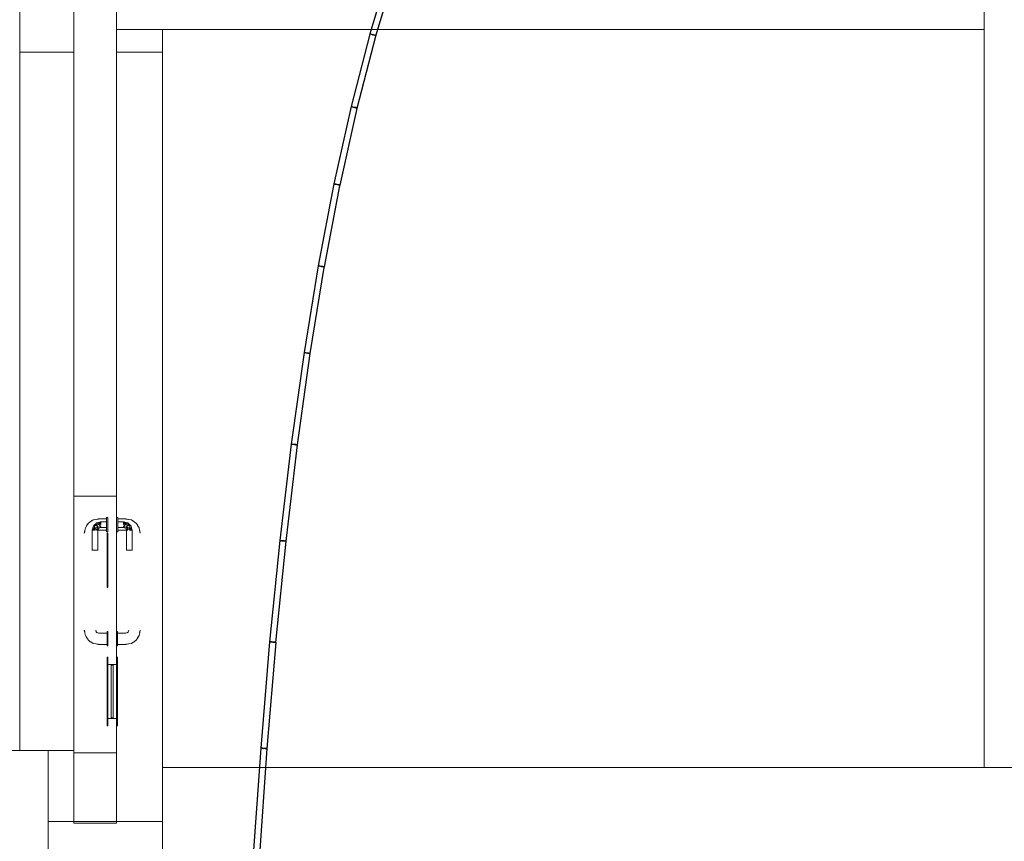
# Model space of a CAD drawing. Header units: millimetres. Extents: x 4476663 to 4477054, y -30323851 to -30323414.
# Tile 82 of 256: x 4476898.98 to 4476905.88, y -30323780.12 to -30323774.35. Entities that reach past the tile are written whole.
import ezdxf

# ---------------------------------------------------------------- set-up
doc = ezdxf.new("R2010")
doc.units = ezdxf.units.MM
for name, color, linetype, lineweight in [('CE-Condutos (Teto)', 1, 'Continuous', 25), ('IFC-Parede padrão-Contorno', 44, 'Continuous', 5), ('IFC-Parede-Contorno', 42, 'Continuous', 5), ('IFC-Porta-Contorno', 142, 'Continuous', 5)]:
    doc.layers.add(name, color=color, linetype=linetype, lineweight=lineweight)

msp = doc.modelspace()

# ---------------------------------------------------------------- linework, layer by layer
at = {"layer": 'CE-Condutos (Teto)'}
for p, q in [((4476901.581, -30323773.9784), (4476901.438, -30323774.4545)), ((4476901.4807, -30323774.4673), (4476901.6228, -30323773.9939)), ((4476901.4378, -30323774.4553), (4476901.3063, -30323774.9637)), ((4476901.3494, -30323774.9748), (4476901.4799, -30323774.47)), ((4476901.44, -30323774.4559), (4476901.4378, -30323774.4553)), ((4476901.438, -30323774.4545), (4476901.4406, -30323774.4552)), ((4476901.4456, -30323774.4573), (4476901.44, -30323774.4559)), ((4476901.4406, -30323774.4552), (4476901.4464, -30323774.457)), ((4476901.4536, -30323774.4594), (4476901.4456, -30323774.4573)), ((4476901.4464, -30323774.457), (4476901.4545, -30323774.4594)), ((4476901.4594, -30323774.4609), (4476901.4536, -30323774.4594)), ((4476901.4545, -30323774.4594), (4476901.4593, -30323774.4609)), ((4476901.4593, -30323774.4609), (4476901.4594, -30323774.4609)), ((4476901.4626, -30323774.4617), (4476901.4594, -30323774.4609)), ((4476901.4711, -30323774.4639), (4476901.4626, -30323774.4617)), ((4476901.4634, -30323774.4621), (4476901.4716, -30323774.4646)), ((4476901.4775, -30323774.4656), (4476901.4711, -30323774.4639)), ((4476901.4716, -30323774.4646), (4476901.4778, -30323774.4664)), ((4476901.4808, -30323774.4664), (4476901.4775, -30323774.4656)), ((4476901.4778, -30323774.4664), (4476901.4806, -30323774.4672)), ((4476901.4799, -30323774.47), (4476901.4808, -30323774.4664)), ((4476901.4806, -30323774.4672), (4476901.4807, -30323774.4673)), ((4476901.3061, -30323774.9644), (4476901.1858, -30323775.5054)), ((4476901.2291, -30323775.5151), (4476901.3485, -30323774.9783)), ((4476901.3081, -30323774.9648), (4476901.3061, -30323774.9644)), ((4476901.3063, -30323774.9637), (4476901.3086, -30323774.9643)), ((4476901.3135, -30323774.966), (4476901.3081, -30323774.9648)), ((4476901.3086, -30323774.9643), (4476901.3142, -30323774.9657)), ((4476901.3214, -30323774.9678), (4476901.3135, -30323774.966)), ((4476901.3142, -30323774.9657), (4476901.3222, -30323774.9678)), ((4476901.3305, -30323774.9698), (4476901.3214, -30323774.9678)), ((4476901.3222, -30323774.9678), (4476901.328, -30323774.9693)), ((4476901.3391, -30323774.9717), (4476901.3305, -30323774.9698)), ((4476901.3312, -30323774.9701), (4476901.3396, -30323774.9723)), ((4476901.3458, -30323774.9732), (4476901.3391, -30323774.9717)), ((4476901.3396, -30323774.9723), (4476901.3461, -30323774.9739)), ((4476901.3494, -30323774.974), (4476901.3458, -30323774.9732)), ((4476901.3461, -30323774.9739), (4476901.3493, -30323774.9748)), ((4476901.3485, -30323774.9783), (4476901.3494, -30323774.974)), ((4476901.3493, -30323774.9748), (4476901.3494, -30323774.9748)), ((4476901.1857, -30323775.5061), (4476901.076, -30323776.0801)), ((4476901.1194, -30323776.0884), (4476901.2281, -30323775.5194)), ((4476901.1874, -30323775.5064), (4476901.1857, -30323775.5061)), ((4476901.1858, -30323775.5054), (4476901.1878, -30323775.5059)), ((4476901.1926, -30323775.5074), (4476901.1874, -30323775.5064)), ((4476901.1878, -30323775.5059), (4476901.1932, -30323775.5071)), ((4476901.2004, -30323775.5089), (4476901.1926, -30323775.5074)), ((4476901.1932, -30323775.5071), (4476901.2011, -30323775.5088)), ((4476901.2095, -30323775.5106), (4476901.2004, -30323775.5089)), ((4476901.2011, -30323775.5088), (4476901.2102, -30323775.5109)), ((4476901.2183, -30323775.5123), (4476901.2095, -30323775.5106)), ((4476901.2102, -30323775.5109), (4476901.2188, -30323775.5128)), ((4476901.2252, -30323775.5136), (4476901.2183, -30323775.5123)), ((4476901.2188, -30323775.5128), (4476901.2255, -30323775.5143)), ((4476901.2291, -30323775.5144), (4476901.2252, -30323775.5136)), ((4476901.2255, -30323775.5143), (4476901.229, -30323775.515)), ((4476901.2281, -30323775.5194), (4476901.2291, -30323775.5144)), ((4476901.229, -30323775.515), (4476901.2291, -30323775.5151)), ((4476901.0759, -30323776.0807), (4476900.9765, -30323776.6882)), ((4476901.0201, -30323776.6948), (4476901.1185, -30323776.0934)), ((4476901.0774, -30323776.081), (4476901.0759, -30323776.0807)), ((4476901.076, -30323776.0801), (4476901.0777, -30323776.0805)), ((4476901.0824, -30323776.0818), (4476901.0774, -30323776.081)), ((4476901.0777, -30323776.0805), (4476901.0829, -30323776.0815)), ((4476901.0902, -30323776.0831), (4476901.0824, -30323776.0818)), ((4476901.0829, -30323776.0815), (4476901.0908, -30323776.083)), ((4476901.0993, -30323776.0846), (4476901.0902, -30323776.0831)), ((4476901.0908, -30323776.083), (4476901.0998, -30323776.0847)), ((4476901.1081, -30323776.086), (4476901.0993, -30323776.0846)), ((4476901.0998, -30323776.0847), (4476901.1086, -30323776.0864)), ((4476901.1152, -30323776.0872), (4476901.1081, -30323776.086)), ((4476901.1086, -30323776.0864), (4476901.1155, -30323776.0877)), ((4476901.1194, -30323776.0879), (4476901.1152, -30323776.0872)), ((4476901.1155, -30323776.0877), (4476901.1193, -30323776.0884)), ((4476901.1185, -30323776.0934), (4476901.1194, -30323776.0879)), ((4476901.1193, -30323776.0884), (4476901.1194, -30323776.0884)), ((4476900.9765, -30323776.6887), (4476900.8869, -30323777.33)), ((4476900.9311, -30323777.3357), (4476901.0206, -30323776.6949)), ((4476900.9765, -30323776.6882), (4476900.978, -30323776.6885)), ((4476900.9777, -30323776.6889), (4476900.9765, -30323776.6887)), ((4476900.9826, -30323776.6896), (4476900.9777, -30323776.6889)), ((4476900.978, -30323776.6885), (4476900.983, -30323776.6893)), ((4476900.9903, -30323776.6907), (4476900.9826, -30323776.6896)), ((4476900.983, -30323776.6893), (4476900.9908, -30323776.6906)), ((4476900.9994, -30323776.6919), (4476900.9903, -30323776.6907)), ((4476900.9908, -30323776.6906), (4476900.9999, -30323776.692)), ((4476901.0083, -30323776.6932), (4476900.9994, -30323776.6919)), ((4476900.9999, -30323776.692), (4476901.0087, -30323776.6935)), ((4476901.0156, -30323776.6942), (4476901.0083, -30323776.6932)), ((4476901.0087, -30323776.6935), (4476901.0158, -30323776.6947)), ((4476901.0199, -30323776.6948), (4476901.0156, -30323776.6942)), ((4476901.0158, -30323776.6947), (4476901.02, -30323776.6953)), ((4476901.02, -30323776.6953), (4476901.0201, -30323776.6948)), ((4476901.0206, -30323776.6949), (4476901.0201, -30323776.6948)), ((4476900.8869, -30323777.3305), (4476900.8068, -30323778.006)), ((4476900.8511, -30323778.0108), (4476900.9311, -30323777.3357)), ((4476900.8869, -30323777.33), (4476900.8882, -30323777.3302)), ((4476900.888, -30323777.3306), (4476900.8869, -30323777.3305)), ((4476900.8927, -30323777.3312), (4476900.888, -30323777.3306)), ((4476900.8882, -30323777.3302), (4476900.8931, -30323777.3309)), ((4476900.9003, -30323777.3321), (4476900.8927, -30323777.3312)), ((4476900.8931, -30323777.3309), (4476900.9007, -30323777.332)), ((4476900.9093, -30323777.3332), (4476900.9003, -30323777.3321)), ((4476900.9007, -30323777.332), (4476900.9098, -30323777.3332)), ((4476900.9184, -30323777.3342), (4476900.9093, -30323777.3332)), ((4476900.9098, -30323777.3332), (4476900.9188, -30323777.3345)), ((4476900.9258, -30323777.3351), (4476900.9184, -30323777.3342)), ((4476900.9188, -30323777.3345), (4476900.926, -30323777.3355)), ((4476900.9303, -30323777.3356), (4476900.9258, -30323777.3351)), ((4476900.926, -30323777.3355), (4476900.9304, -30323777.3361)), ((4476900.9311, -30323777.3357), (4476900.9303, -30323777.3356)), ((4476900.9304, -30323777.3361), (4476900.931, -30323777.3362)), ((4476900.9311, -30323777.3357), (4476900.9311, -30323777.3357)), ((4476900.8068, -30323778.0064), (4476900.7357, -30323778.7165)), ((4476900.78, -30323778.7205), (4476900.8511, -30323778.0108)), ((4476900.8068, -30323778.006), (4476900.8079, -30323778.0061)), ((4476900.8077, -30323778.0065), (4476900.8068, -30323778.0064)), ((4476900.8123, -30323778.0069), (4476900.8077, -30323778.0065)), ((4476900.8079, -30323778.0061), (4476900.8126, -30323778.0067)), ((4476900.8198, -30323778.0077), (4476900.8123, -30323778.0069)), ((4476900.8126, -30323778.0067), (4476900.8202, -30323778.0076)), ((4476900.8288, -30323778.0086), (4476900.8198, -30323778.0077)), ((4476900.8202, -30323778.0076), (4476900.8292, -30323778.0086)), ((4476900.8293, -30323778.0086), (4476900.8288, -30323778.0086)), ((4476900.8292, -30323778.0086), (4476900.8293, -30323778.0086)), ((4476900.8293, -30323778.0086), (4476900.8294, -30323778.0087)), ((4476900.8379, -30323778.0095), (4476900.8293, -30323778.0086)), ((4476900.8294, -30323778.0087), (4476900.8382, -30323778.0097)), ((4476900.8454, -30323778.0103), (4476900.8379, -30323778.0095)), ((4476900.8382, -30323778.0097), (4476900.8457, -30323778.0106)), ((4476900.8501, -30323778.0107), (4476900.8454, -30323778.0103)), ((4476900.8457, -30323778.0106), (4476900.8502, -30323778.0111)), ((4476900.8511, -30323778.0108), (4476900.8501, -30323778.0107)), ((4476900.8502, -30323778.0111), (4476900.851, -30323778.0112)), ((4476900.8511, -30323778.0108), (4476900.8511, -30323778.0108)), ((4476900.7357, -30323778.7165), (4476900.7366, -30323778.7166)), ((4476900.7366, -30323778.7166), (4476900.7412, -30323778.717)), ((4476900.7357, -30323778.7168), (4476900.6732, -30323779.4619)), ((4476900.7176, -30323779.4653), (4476900.7801, -30323778.7206)), ((4476900.7365, -30323778.7169), (4476900.7357, -30323778.7168)), ((4476900.7409, -30323778.7173), (4476900.7365, -30323778.7169)), ((4476900.7483, -30323778.7179), (4476900.7409, -30323778.7173)), ((4476900.7412, -30323778.717), (4476900.7487, -30323778.7178)), ((4476900.7574, -30323778.7186), (4476900.7483, -30323778.7179)), ((4476900.7487, -30323778.7178), (4476900.7577, -30323778.7187)), ((4476900.7584, -30323778.7187), (4476900.7574, -30323778.7186)), ((4476900.7577, -30323778.7187), (4476900.7584, -30323778.7187)), ((4476900.7584, -30323778.7187), (4476900.7585, -30323778.7187)), ((4476900.7665, -30323778.7194), (4476900.7584, -30323778.7187)), ((4476900.7585, -30323778.7187), (4476900.7668, -30323778.7196)), ((4476900.7741, -30323778.72), (4476900.7665, -30323778.7194)), ((4476900.7668, -30323778.7196), (4476900.7743, -30323778.7203)), ((4476900.7789, -30323778.7205), (4476900.7741, -30323778.72)), ((4476900.7743, -30323778.7203), (4476900.779, -30323778.7208)), ((4476900.78, -30323778.7205), (4476900.7789, -30323778.7205)), ((4476900.779, -30323778.7208), (4476900.78, -30323778.7209)), ((4476900.7801, -30323778.7206), (4476900.78, -30323778.7205)), ((4476900.6732, -30323779.4622), (4476900.6189, -30323780.2426)), ((4476900.6634, -30323780.2454), (4476900.7176, -30323779.4653)), ((4476900.6732, -30323779.4619), (4476900.674, -30323779.4619)), ((4476900.6739, -30323779.4622), (4476900.6732, -30323779.4622)), ((4476900.6782, -30323779.4625), (4476900.6739, -30323779.4622)), ((4476900.674, -30323779.4619), (4476900.6785, -30323779.4623)), ((4476900.6856, -30323779.4631), (4476900.6782, -30323779.4625)), ((4476900.6785, -30323779.4623), (4476900.6858, -30323779.4629)), ((4476900.6946, -30323779.4637), (4476900.6856, -30323779.4631)), ((4476900.6858, -30323779.4629), (4476900.6949, -30323779.4637)), ((4476900.6951, -30323779.4637), (4476900.6946, -30323779.4637)), ((4476900.6949, -30323779.4637), (4476900.6951, -30323779.4637)), ((4476900.7037, -30323779.4643), (4476900.6951, -30323779.4637)), ((4476900.7114, -30323779.4648), (4476900.7037, -30323779.4643)), ((4476900.704, -30323779.4645), (4476900.7116, -30323779.4651)), ((4476900.7163, -30323779.4652), (4476900.7114, -30323779.4648)), ((4476900.7116, -30323779.4651), (4476900.7164, -30323779.4655)), ((4476900.7176, -30323779.4653), (4476900.7163, -30323779.4652)), ((4476900.7164, -30323779.4655), (4476900.7176, -30323779.4656)), ((4476900.7176, -30323779.4653), (4476900.7176, -30323779.4653))]:
    msp.add_line(p, q, dxfattribs=at)
at = {"layer": 'IFC-Parede padrão-Contorno', "color": 8, "lineweight": 5}
for p, q in [((4476898.984, -30323774.5837), (4476898.984, -30323771.7837)), ((4476905.7424, -30323776.3248), (4476905.7424, -30323772.4391)), ((4476899.984, -30323774.5837), (4476899.984, -30323774.4249)), ((4476898.984, -30323774.5837), (4476899.3624, -30323774.5837)), ((4476899.6624, -30323774.5837), (4476899.984, -30323774.5837)), ((4476905.7424, -30323778.3689), (4476905.7424, -30323776.3248)), ((4476905.7424, -30323778.9532), (4476905.7424, -30323778.3689)), ((4476905.7424, -30323779.598), (4476905.7424, -30323778.9532)), ((4476899.984, -30323779.598), (4476905.7424, -30323779.598)), ((4476905.7424, -30323779.598), (4476905.954, -30323779.598))]:
    msp.add_line(p, q, dxfattribs=at)
at = {"layer": 'IFC-Parede-Contorno', "color": 8, "lineweight": 5}
for p, q in [((4476899.3624, -30323776.4572), (4476899.3624, -30323756.0358)), ((4476899.6624, -30323777.6949), (4476899.6624, -30323757.2735)), ((4476899.6624, -30323774.4249), (4476904.8212, -30323774.4249)), ((4476904.8212, -30323774.4249), (4476904.8699, -30323774.4249)), ((4476904.8699, -30323774.4249), (4476905.0975, -30323774.4249)), ((4476905.0975, -30323774.4249), (4476905.7424, -30323774.4249)), ((4476898.984, -30323779.478), (4476898.984, -30323774.5837)), ((4476899.984, -30323781.5295), (4476899.984, -30323774.5837)), ((4476899.3624, -30323777.6949), (4476899.3624, -30323776.4572)), ((4476899.3624, -30323779.4949), (4476899.3624, -30323777.6949)), ((4476899.3624, -30323777.6949), (4476899.6453, -30323777.6949)), ((4476899.6453, -30323777.6949), (4476899.6624, -30323777.6949)), ((4476899.6624, -30323777.8449), (4476899.6624, -30323777.6949)), ((4476899.6624, -30323778.6449), (4476899.6624, -30323777.9449)), ((4476899.6624, -30323778.8249), (4476899.6624, -30323778.7449)), ((4476899.6624, -30323779.4949), (4476899.6624, -30323779.3049)), ((4476897.1791, -30323779.478), (4476899.184, -30323779.478)), ((4476899.184, -30323779.478), (4476899.3624, -30323779.478)), ((4476899.184, -30323779.9766), (4476899.184, -30323779.478)), ((4476899.3624, -30323779.4949), (4476899.6624, -30323779.4949)), ((4476899.3624, -30323779.4949), (4476899.3796, -30323779.4949)), ((4476899.3624, -30323779.7294), (4476899.3624, -30323779.4949)), ((4476899.3796, -30323779.4949), (4476899.6624, -30323779.4949)), ((4476899.6624, -30323779.7294), (4476899.6624, -30323779.4949)), ((4476899.3624, -30323779.988), (4476899.3624, -30323779.7294)), ((4476899.6624, -30323779.988), (4476899.6624, -30323779.7294)), ((4476899.184, -30323779.9766), (4476899.5743, -30323779.9766)), ((4476899.184, -30323780.5572), (4476899.184, -30323779.9766)), ((4476899.3624, -30323779.988), (4476899.5088, -30323779.988)), ((4476899.5088, -30323779.988), (4476899.6624, -30323779.988)), ((4476899.5743, -30323779.9766), (4476899.984, -30323779.9766)), ((4476899.984, -30323780.5572), (4476899.984, -30323779.9766))]:
    msp.add_line(p, q, dxfattribs=at)
at = {"layer": 'IFC-Porta-Contorno', "color": 8, "lineweight": 5}
for p, q in [((4476899.4557, -30323777.8974), (4476899.4657, -30323777.8842)), ((4476899.4595, -30323777.8926), (4476899.4657, -30323777.8842)), ((4476899.4657, -30323777.8842), (4476899.4752, -30323777.8771)), ((4476899.4752, -30323777.8771), (4476899.4877, -30323777.8695)), ((4476899.4819, -30323777.8734), (4476899.4981, -30323777.8625)), ((4476899.4981, -30323777.8625), (4476899.5178, -30323777.8585)), ((4476899.5114, -30323777.8939), (4476899.5169, -30323777.8884)), ((4476899.5169, -30323777.8588), (4476899.5364, -30323777.8549)), ((4476899.5169, -30323777.8588), (4476899.5193, -30323777.8584)), ((4476899.5169, -30323777.8884), (4476899.5224, -30323777.883)), ((4476899.5169, -30323777.8884), (4476899.5184, -30323777.8997)), ((4476899.5169, -30323777.8884), (4476899.5313, -30323777.8998)), ((4476899.5178, -30323777.8585), (4476899.5189, -30323777.8584)), ((4476899.5193, -30323777.8584), (4476899.5364, -30323777.8563)), ((4476899.5224, -30323777.883), (4476899.5354, -30323777.8795)), ((4476899.5224, -30323777.883), (4476899.5358, -30323777.8883)), ((4476899.5313, -30323777.8998), (4476899.5358, -30323777.8883)), ((4476899.5354, -30323777.8795), (4476899.5439, -30323777.8772)), ((4476899.5354, -30323777.8795), (4476899.5524, -30323777.8949)), ((4476899.5354, -30323777.8795), (4476899.5524, -30323777.8849)), ((4476899.5358, -30323777.8883), (4476899.5524, -30323777.9091)), ((4476899.5358, -30323777.8883), (4476899.5524, -30323777.8949)), ((4476899.5364, -30323777.8549), (4476899.5924, -30323777.8549)), ((4476899.5439, -30323777.8772), (4476899.5482, -30323777.876)), ((4476899.5439, -30323777.8772), (4476899.5524, -30323777.8849)), ((4476899.5482, -30323777.876), (4476899.5524, -30323777.8749)), ((4476899.5524, -30323777.8749), (4476899.5924, -30323777.8749)), ((4476899.5524, -30323777.8808), (4476899.5524, -30323777.8776)), ((4476899.5524, -30323777.8849), (4476899.5524, -30323777.8808)), ((4476899.5524, -30323777.8897), (4476899.5524, -30323777.8849)), ((4476899.5924, -30323777.8449), (4476899.6024, -30323777.8449)), ((4476899.5924, -30323777.8466), (4476899.5924, -30323777.8449)), ((4476899.5924, -30323777.8516), (4476899.5924, -30323777.8466)), ((4476899.5924, -30323777.8596), (4476899.5924, -30323777.8516)), ((4476899.5924, -30323777.8699), (4476899.5924, -30323777.8596)), ((4476899.5924, -30323777.882), (4476899.5924, -30323777.8699)), ((4476899.5924, -30323777.8949), (4476899.5924, -30323777.882)), ((4476899.6024, -30323777.8466), (4476899.6024, -30323777.8449)), ((4476899.6024, -30323777.8516), (4476899.6024, -30323777.8466)), ((4476899.6024, -30323777.8596), (4476899.6024, -30323777.8516)), ((4476899.6024, -30323777.8699), (4476899.6024, -30323777.8596)), ((4476899.6024, -30323777.882), (4476899.6024, -30323777.8699)), ((4476899.6024, -30323777.8949), (4476899.6024, -30323777.882)), ((4476899.6624, -30323777.8466), (4476899.6624, -30323777.8449)), ((4476899.6624, -30323777.8449), (4476899.6724, -30323777.8449)), ((4476899.6624, -30323777.8516), (4476899.6624, -30323777.8466)), ((4476899.6624, -30323777.8596), (4476899.6624, -30323777.8516)), ((4476899.6624, -30323777.8699), (4476899.6624, -30323777.8596)), ((4476899.6624, -30323777.882), (4476899.6624, -30323777.8699)), ((4476899.6624, -30323777.8949), (4476899.6624, -30323777.882)), ((4476899.6724, -30323777.8466), (4476899.6724, -30323777.8449)), ((4476899.6724, -30323777.8516), (4476899.6724, -30323777.8466)), ((4476899.6724, -30323777.8596), (4476899.6724, -30323777.8516)), ((4476899.6724, -30323777.8549), (4476899.7284, -30323777.8549)), ((4476899.6724, -30323777.8699), (4476899.6724, -30323777.8596)), ((4476899.6724, -30323777.882), (4476899.6724, -30323777.8699)), ((4476899.6724, -30323777.8749), (4476899.7124, -30323777.8749)), ((4476899.6724, -30323777.8849), (4476899.6724, -30323777.8808)), ((4476899.6724, -30323777.8949), (4476899.6724, -30323777.882)), ((4476899.7124, -30323777.8749), (4476899.7167, -30323777.876)), ((4476899.7124, -30323777.8849), (4476899.7209, -30323777.8772)), ((4476899.7124, -30323777.8808), (4476899.7124, -30323777.8776)), ((4476899.7124, -30323777.8949), (4476899.7294, -30323777.8795)), ((4476899.7124, -30323777.8849), (4476899.7294, -30323777.8795)), ((4476899.7124, -30323777.8849), (4476899.7124, -30323777.8808)), ((4476899.7124, -30323777.8897), (4476899.7124, -30323777.8849)), ((4476899.7124, -30323777.9091), (4476899.7291, -30323777.8883)), ((4476899.7124, -30323777.8949), (4476899.7291, -30323777.8883)), ((4476899.7167, -30323777.876), (4476899.7209, -30323777.8772)), ((4476899.7209, -30323777.8772), (4476899.7294, -30323777.8795)), ((4476899.7284, -30323777.8549), (4476899.7479, -30323777.8588)), ((4476899.7284, -30323777.8563), (4476899.7456, -30323777.8584)), ((4476899.7291, -30323777.8883), (4476899.7424, -30323777.883)), ((4476899.7291, -30323777.8883), (4476899.7335, -30323777.8998)), ((4476899.7294, -30323777.8795), (4476899.7424, -30323777.883)), ((4476899.7335, -30323777.8998), (4476899.7479, -30323777.8884)), ((4476899.7424, -30323777.883), (4476899.7479, -30323777.8884)), ((4476899.7456, -30323777.8584), (4476899.7479, -30323777.8588)), ((4476899.746, -30323777.8584), (4476899.747, -30323777.8585)), ((4476899.7464, -30323777.8997), (4476899.7479, -30323777.8884)), ((4476899.747, -30323777.8585), (4476899.7667, -30323777.8625)), ((4476899.7479, -30323777.8884), (4476899.7534, -30323777.8939)), ((4476899.7667, -30323777.8625), (4476899.7829, -30323777.8734)), ((4476899.7771, -30323777.8695), (4476899.7896, -30323777.8771)), ((4476899.7896, -30323777.8771), (4476899.7991, -30323777.8842)), ((4476899.7991, -30323777.8842), (4476899.8053, -30323777.8926)), ((4476899.7991, -30323777.8842), (4476899.8091, -30323777.8974)), ((4476899.4364, -30323777.9549), (4476899.4403, -30323777.9354)), ((4476899.4378, -30323777.9549), (4476899.4399, -30323777.9378)), ((4476899.4399, -30323777.9378), (4476899.4403, -30323777.9354)), ((4476899.4403, -30323777.9354), (4476899.444, -30323777.9166)), ((4476899.444, -30323777.9166), (4476899.4549, -30323777.9004)), ((4476899.4529, -30323777.9034), (4476899.4557, -30323777.8974)), ((4476899.4549, -30323777.9004), (4476899.4595, -30323777.8926)), ((4476899.4924, -30323777.9349), (4476899.4935, -30323777.9307)), ((4476899.4924, -30323778.0749), (4476899.4924, -30323777.9349)), ((4476899.4935, -30323777.9307), (4476899.4947, -30323777.9264)), ((4476899.4947, -30323777.9264), (4476899.497, -30323777.9179)), ((4476899.4947, -30323777.9264), (4476899.5024, -30323777.9349)), ((4476899.4951, -30323777.9349), (4476899.4983, -30323777.9349)), ((4476899.497, -30323777.9179), (4476899.5004, -30323777.9049)), ((4476899.497, -30323777.9179), (4476899.5024, -30323777.9349)), ((4476899.497, -30323777.9179), (4476899.5124, -30323777.9349)), ((4476899.4983, -30323777.9349), (4476899.5024, -30323777.9349)), ((4476899.5004, -30323777.9049), (4476899.5114, -30323777.8939)), ((4476899.5004, -30323777.9049), (4476899.5059, -30323777.8994)), ((4476899.5024, -30323777.9349), (4476899.5072, -30323777.9349)), ((4476899.5058, -30323777.9183), (4476899.5105, -30323777.9041)), ((4476899.5058, -30323777.9183), (4476899.5234, -30323777.9163)), ((4476899.5058, -30323777.9183), (4476899.5297, -30323777.9349)), ((4476899.5058, -30323777.9183), (4476899.5124, -30323777.9349)), ((4476899.5059, -30323777.8994), (4476899.5114, -30323777.8939)), ((4476899.5072, -30323777.9349), (4476899.5124, -30323777.9349)), ((4476899.5105, -30323777.9041), (4476899.5184, -30323777.8997)), ((4476899.5184, -30323777.8997), (4476899.5313, -30323777.8998)), ((4476899.5184, -30323777.8997), (4476899.5343, -30323777.9129)), ((4476899.5224, -30323777.9349), (4476899.5266, -30323777.9349)), ((4476899.5234, -30323777.9163), (4476899.5343, -30323777.9129)), ((4476899.5234, -30323777.9163), (4476899.5297, -30323777.9349)), ((4476899.5234, -30323777.9163), (4476899.5383, -30323777.9208)), ((4476899.5234, -30323777.9163), (4476899.5324, -30323777.9349)), ((4476899.5266, -30323777.9349), (4476899.5297, -30323777.9349)), ((4476899.5324, -30323777.9349), (4476899.5353, -30323777.9278)), ((4476899.5324, -30323777.9366), (4476899.5364, -30323777.9349)), ((4476899.5324, -30323778.0749), (4476899.5324, -30323777.9349)), ((4476899.5343, -30323777.9129), (4476899.5428, -30323777.9111)), ((4476899.5353, -30323777.9278), (4476899.5383, -30323777.9208)), ((4476899.5364, -30323777.9349), (4476899.5924, -30323777.9349)), ((4476899.5383, -30323777.9208), (4476899.5453, -30323777.9178)), ((4476899.5428, -30323777.9111), (4476899.5524, -30323777.9091)), ((4476899.5428, -30323777.9111), (4476899.5524, -30323777.9149)), ((4476899.5453, -30323777.9178), (4476899.5524, -30323777.9149)), ((4476899.5524, -30323777.8949), (4476899.5524, -30323777.8897)), ((4476899.5524, -30323777.9091), (4476899.5524, -30323777.9049)), ((4476899.5524, -30323777.9149), (4476899.5924, -30323777.9149)), ((4476899.5924, -30323777.9079), (4476899.5924, -30323777.8949)), ((4476899.5924, -30323777.9199), (4476899.5924, -30323777.9079)), ((4476899.5924, -30323777.9303), (4476899.5924, -30323777.9199)), ((4476899.5924, -30323777.9382), (4476899.5924, -30323777.9303)), ((4476899.5924, -30323777.9432), (4476899.5924, -30323777.9382)), ((4476899.5924, -30323777.9449), (4476899.5924, -30323777.9432)), ((4476899.5924, -30323777.9449), (4476899.6024, -30323777.9449)), ((4476899.5964, -30323778.0171), (4476899.5964, -30323777.9549)), ((4476899.5964, -30323777.9549), (4476899.5974, -30323777.9549)), ((4476899.5974, -30323777.9549), (4476899.6024, -30323777.9549)), ((4476899.6024, -30323777.9079), (4476899.6024, -30323777.8949)), ((4476899.6024, -30323777.9199), (4476899.6024, -30323777.9079)), ((4476899.6024, -30323777.9303), (4476899.6024, -30323777.9199)), ((4476899.6024, -30323777.9382), (4476899.6024, -30323777.9303)), ((4476899.6024, -30323777.9432), (4476899.6024, -30323777.9382)), ((4476899.6024, -30323777.9449), (4476899.6024, -30323777.9432)), ((4476899.6024, -30323778.0171), (4476899.6024, -30323777.9549)), ((4476899.6624, -30323777.9079), (4476899.6624, -30323777.8949)), ((4476899.6624, -30323777.9199), (4476899.6624, -30323777.9079)), ((4476899.6624, -30323777.9303), (4476899.6624, -30323777.9199)), ((4476899.6624, -30323777.9382), (4476899.6624, -30323777.9303)), ((4476899.6624, -30323777.9432), (4476899.6624, -30323777.9382)), ((4476899.6624, -30323777.9449), (4476899.6624, -30323777.9432)), ((4476899.6624, -30323777.9449), (4476899.6724, -30323777.9449)), ((4476899.6724, -30323777.9079), (4476899.6724, -30323777.8949)), ((4476899.6724, -30323777.9091), (4476899.6724, -30323777.9049)), ((4476899.6724, -30323777.9199), (4476899.6724, -30323777.9079)), ((4476899.6724, -30323777.9149), (4476899.7124, -30323777.9149)), ((4476899.6724, -30323777.9303), (4476899.6724, -30323777.9199)), ((4476899.6724, -30323777.9382), (4476899.6724, -30323777.9303)), ((4476899.6724, -30323777.9349), (4476899.7284, -30323777.9349)), ((4476899.6724, -30323777.9432), (4476899.6724, -30323777.9382)), ((4476899.6724, -30323777.9449), (4476899.6724, -30323777.9432)), ((4476899.7124, -30323777.8949), (4476899.7124, -30323777.8897)), ((4476899.7124, -30323777.9091), (4476899.7124, -30323777.9049)), ((4476899.7124, -30323777.9091), (4476899.722, -30323777.9111)), ((4476899.7124, -30323777.9149), (4476899.722, -30323777.9111)), ((4476899.7124, -30323777.9149), (4476899.7195, -30323777.9178)), ((4476899.7195, -30323777.9178), (4476899.7266, -30323777.9208)), ((4476899.722, -30323777.9111), (4476899.7306, -30323777.9129)), ((4476899.7266, -30323777.9208), (4476899.7414, -30323777.9163)), ((4476899.7266, -30323777.9208), (4476899.7295, -30323777.9278)), ((4476899.7284, -30323777.9349), (4476899.7324, -30323777.9366)), ((4476899.7295, -30323777.9278), (4476899.7324, -30323777.9349)), ((4476899.7306, -30323777.9129), (4476899.7464, -30323777.8997)), ((4476899.7306, -30323777.9129), (4476899.7414, -30323777.9163)), ((4476899.7324, -30323777.9349), (4476899.7414, -30323777.9163)), ((4476899.7324, -30323778.0749), (4476899.7324, -30323777.9349)), ((4476899.7335, -30323777.8998), (4476899.7464, -30323777.8997)), ((4476899.7351, -30323777.9349), (4476899.7414, -30323777.9163)), ((4476899.7351, -30323777.9349), (4476899.759, -30323777.9183)), ((4476899.7351, -30323777.9349), (4476899.7383, -30323777.9349)), ((4476899.7383, -30323777.9349), (4476899.7424, -30323777.9349)), ((4476899.7414, -30323777.9163), (4476899.759, -30323777.9183)), ((4476899.7464, -30323777.8997), (4476899.7543, -30323777.9041)), ((4476899.7524, -30323777.9349), (4476899.7679, -30323777.9179)), ((4476899.7524, -30323777.9349), (4476899.759, -30323777.9183)), ((4476899.7524, -30323777.9349), (4476899.7576, -30323777.9349)), ((4476899.7534, -30323777.8939), (4476899.7589, -30323777.8994)), ((4476899.7543, -30323777.9041), (4476899.759, -30323777.9183)), ((4476899.7576, -30323777.9349), (4476899.7624, -30323777.9349)), ((4476899.7589, -30323777.8994), (4476899.7644, -30323777.9049)), ((4476899.7624, -30323777.9349), (4476899.7679, -30323777.9179)), ((4476899.7624, -30323777.9349), (4476899.7701, -30323777.9264)), ((4476899.7624, -30323777.9349), (4476899.7666, -30323777.9349)), ((4476899.7644, -30323777.9049), (4476899.7679, -30323777.9179)), ((4476899.7666, -30323777.9349), (4476899.7697, -30323777.9349)), ((4476899.7679, -30323777.9179), (4476899.7701, -30323777.9264)), ((4476899.7701, -30323777.9264), (4476899.7713, -30323777.9307)), ((4476899.7713, -30323777.9307), (4476899.7724, -30323777.9349)), ((4476899.7724, -30323778.0749), (4476899.7724, -30323777.9349)), ((4476899.8053, -30323777.8926), (4476899.81, -30323777.9004)), ((4476899.8091, -30323777.8974), (4476899.8119, -30323777.9034)), ((4476899.81, -30323777.9004), (4476899.8208, -30323777.9166)), ((4476899.8208, -30323777.9166), (4476899.8245, -30323777.9354)), ((4476899.8245, -30323777.9354), (4476899.825, -30323777.9378)), ((4476899.8245, -30323777.9354), (4476899.8284, -30323777.9549)), ((4476899.825, -30323777.9378), (4476899.827, -30323777.9549)), ((4476899.5964, -30323778.3349), (4476899.5964, -30323778.0171)), ((4476899.6024, -30323778.3349), (4476899.6024, -30323778.0171)), ((4476899.4924, -30323778.0749), (4476899.4931, -30323778.0749)), ((4476899.4931, -30323778.0749), (4476899.4951, -30323778.0749)), ((4476899.4951, -30323778.0749), (4476899.4983, -30323778.0749)), ((4476899.4983, -30323778.0749), (4476899.5024, -30323778.0749)), ((4476899.5024, -30323778.0749), (4476899.5072, -30323778.0749)), ((4476899.5072, -30323778.0749), (4476899.5124, -30323778.0749)), ((4476899.5124, -30323778.0749), (4476899.5176, -30323778.0749)), ((4476899.5176, -30323778.0749), (4476899.5224, -30323778.0749)), ((4476899.5224, -30323778.0749), (4476899.5266, -30323778.0749)), ((4476899.5266, -30323778.0749), (4476899.5297, -30323778.0749)), ((4476899.5297, -30323778.0749), (4476899.5317, -30323778.0749)), ((4476899.5317, -30323778.0749), (4476899.5324, -30323778.0749)), ((4476899.7324, -30323778.0749), (4476899.7331, -30323778.0749)), ((4476899.7331, -30323778.0749), (4476899.7351, -30323778.0749)), ((4476899.7351, -30323778.0749), (4476899.7383, -30323778.0749)), ((4476899.7383, -30323778.0749), (4476899.7424, -30323778.0749)), ((4476899.7424, -30323778.0749), (4476899.7472, -30323778.0749)), ((4476899.7472, -30323778.0749), (4476899.7524, -30323778.0749)), ((4476899.7524, -30323778.0749), (4476899.7576, -30323778.0749)), ((4476899.7576, -30323778.0749), (4476899.7624, -30323778.0749)), ((4476899.7624, -30323778.0749), (4476899.7666, -30323778.0749)), ((4476899.7666, -30323778.0749), (4476899.7697, -30323778.0749)), ((4476899.7697, -30323778.0749), (4476899.7717, -30323778.0749)), ((4476899.7717, -30323778.0749), (4476899.7724, -30323778.0749)), ((4476899.5964, -30323778.3349), (4476899.6014, -30323778.3349)), ((4476899.6014, -30323778.3349), (4476899.6024, -30323778.3349)), ((4476899.4364, -30323778.6349), (4476899.4403, -30323778.6544)), ((4476899.4378, -30323778.6349), (4476899.4399, -30323778.6521)), ((4476899.5164, -30323778.6349), (4476899.5222, -30323778.649)), ((4476899.5179, -30323778.6443), (4476899.5259, -30323778.653)), ((4476899.5964, -30323778.6449), (4476899.6024, -30323778.6449)), ((4476899.5964, -30323778.6466), (4476899.5964, -30323778.6449)), ((4476899.5964, -30323778.6516), (4476899.5964, -30323778.6466)), ((4476899.6024, -30323778.6466), (4476899.6024, -30323778.6449)), ((4476899.6024, -30323778.6516), (4476899.6024, -30323778.6466)), ((4476899.6624, -30323778.6466), (4476899.6624, -30323778.6449)), ((4476899.6624, -30323778.6449), (4476899.6684, -30323778.6449)), ((4476899.6624, -30323778.6516), (4476899.6624, -30323778.6466)), ((4476899.6684, -30323778.6466), (4476899.6684, -30323778.6449)), ((4476899.6684, -30323778.6516), (4476899.6684, -30323778.6466)), ((4476899.7389, -30323778.653), (4476899.7469, -30323778.6443)), ((4476899.7426, -30323778.649), (4476899.7484, -30323778.6349)), ((4476899.8245, -30323778.6544), (4476899.8284, -30323778.6349)), ((4476899.825, -30323778.6521), (4476899.827, -30323778.6349)), ((4476899.4399, -30323778.6521), (4476899.4403, -30323778.6544)), ((4476899.4399, -30323778.6525), (4476899.44, -30323778.6535)), ((4476899.44, -30323778.6535), (4476899.444, -30323778.6732)), ((4476899.444, -30323778.6732), (4476899.4549, -30323778.6894)), ((4476899.4509, -30323778.6835), (4476899.4586, -30323778.6961)), ((4476899.4586, -30323778.6961), (4476899.4657, -30323778.7056)), ((4476899.4657, -30323778.7056), (4476899.4741, -30323778.7118)), ((4476899.4657, -30323778.7056), (4476899.4789, -30323778.7156)), ((4476899.4741, -30323778.7118), (4476899.4819, -30323778.7165)), ((4476899.4789, -30323778.7156), (4476899.4849, -30323778.7184)), ((4476899.4819, -30323778.7165), (4476899.4981, -30323778.7273)), ((4476899.5223, -30323778.6491), (4476899.5364, -30323778.6549)), ((4476899.5364, -30323778.6549), (4476899.5964, -30323778.6549)), ((4476899.5964, -30323778.6596), (4476899.5964, -30323778.6516)), ((4476899.5964, -30323778.6699), (4476899.5964, -30323778.6596)), ((4476899.5964, -30323778.682), (4476899.5964, -30323778.6699)), ((4476899.5964, -30323778.6949), (4476899.5964, -30323778.682)), ((4476899.5964, -30323778.7079), (4476899.5964, -30323778.6949)), ((4476899.5964, -30323778.7199), (4476899.5964, -30323778.7079)), ((4476899.6024, -30323778.6596), (4476899.6024, -30323778.6516)), ((4476899.6024, -30323778.6699), (4476899.6024, -30323778.6596)), ((4476899.6024, -30323778.682), (4476899.6024, -30323778.6699)), ((4476899.6024, -30323778.6949), (4476899.6024, -30323778.682)), ((4476899.6024, -30323778.7079), (4476899.6024, -30323778.6949)), ((4476899.6024, -30323778.7199), (4476899.6024, -30323778.7079)), ((4476899.6624, -30323778.6596), (4476899.6624, -30323778.6516)), ((4476899.6624, -30323778.6699), (4476899.6624, -30323778.6596)), ((4476899.6624, -30323778.682), (4476899.6624, -30323778.6699)), ((4476899.6624, -30323778.6949), (4476899.6624, -30323778.682)), ((4476899.6624, -30323778.7079), (4476899.6624, -30323778.6949)), ((4476899.6624, -30323778.7199), (4476899.6624, -30323778.7079)), ((4476899.6684, -30323778.6596), (4476899.6684, -30323778.6516)), ((4476899.6684, -30323778.6549), (4476899.7284, -30323778.6549)), ((4476899.6684, -30323778.6603), (4476899.6684, -30323778.6563)), ((4476899.6684, -30323778.6699), (4476899.6684, -30323778.6596)), ((4476899.6684, -30323778.6749), (4476899.6684, -30323778.6666)), ((4476899.6684, -30323778.682), (4476899.6684, -30323778.6699)), ((4476899.6684, -30323778.6846), (4476899.6684, -30323778.6749)), ((4476899.6684, -30323778.6949), (4476899.6684, -30323778.682)), ((4476899.6684, -30323778.7079), (4476899.6684, -30323778.6949)), ((4476899.6684, -30323778.7149), (4476899.6684, -30323778.7053)), ((4476899.6684, -30323778.7199), (4476899.6684, -30323778.7079)), ((4476899.6684, -30323778.7232), (4476899.6684, -30323778.7149)), ((4476899.7284, -30323778.6549), (4476899.7425, -30323778.6491)), ((4476899.7667, -30323778.7273), (4476899.7829, -30323778.7165)), ((4476899.7799, -30323778.7184), (4476899.7859, -30323778.7156)), ((4476899.7829, -30323778.7165), (4476899.7907, -30323778.7118)), ((4476899.7859, -30323778.7156), (4476899.7991, -30323778.7056)), ((4476899.7907, -30323778.7118), (4476899.7991, -30323778.7056)), ((4476899.7991, -30323778.7056), (4476899.8062, -30323778.6961)), ((4476899.8062, -30323778.6961), (4476899.8139, -30323778.6835)), ((4476899.81, -30323778.6894), (4476899.8208, -30323778.6732)), ((4476899.8208, -30323778.6732), (4476899.8248, -30323778.6535)), ((4476899.8245, -30323778.6544), (4476899.825, -30323778.6521)), ((4476899.8248, -30323778.6535), (4476899.8249, -30323778.6525)), ((4476899.4981, -30323778.7273), (4476899.5169, -30323778.731)), ((4476899.5169, -30323778.731), (4476899.5193, -30323778.7315)), ((4476899.5169, -30323778.731), (4476899.5364, -30323778.7349)), ((4476899.5193, -30323778.7315), (4476899.5364, -30323778.7335)), ((4476899.5364, -30323778.7349), (4476899.5964, -30323778.7349)), ((4476899.5964, -30323778.7303), (4476899.5964, -30323778.7199)), ((4476899.5964, -30323778.7382), (4476899.5964, -30323778.7303)), ((4476899.5964, -30323778.7432), (4476899.5964, -30323778.7382)), ((4476899.5964, -30323778.7449), (4476899.5964, -30323778.7432)), ((4476899.5964, -30323778.7449), (4476899.6024, -30323778.7449)), ((4476899.6024, -30323778.7303), (4476899.6024, -30323778.7199)), ((4476899.6024, -30323778.7382), (4476899.6024, -30323778.7303)), ((4476899.6024, -30323778.7432), (4476899.6024, -30323778.7382)), ((4476899.6024, -30323778.7449), (4476899.6024, -30323778.7432)), ((4476899.6624, -30323778.7303), (4476899.6624, -30323778.7199)), ((4476899.6624, -30323778.7382), (4476899.6624, -30323778.7303)), ((4476899.6624, -30323778.7432), (4476899.6624, -30323778.7382)), ((4476899.6624, -30323778.7449), (4476899.6624, -30323778.7432)), ((4476899.6624, -30323778.7449), (4476899.6684, -30323778.7449)), ((4476899.6684, -30323778.7303), (4476899.6684, -30323778.7199)), ((4476899.6684, -30323778.7335), (4476899.6684, -30323778.7296)), ((4476899.6684, -30323778.7382), (4476899.6684, -30323778.7303)), ((4476899.6684, -30323778.7349), (4476899.7284, -30323778.7349)), ((4476899.6684, -30323778.7432), (4476899.6684, -30323778.7382)), ((4476899.6684, -30323778.7449), (4476899.6684, -30323778.7432)), ((4476899.7284, -30323778.7349), (4476899.7479, -30323778.731)), ((4476899.7284, -30323778.7335), (4476899.7456, -30323778.7315)), ((4476899.7456, -30323778.7315), (4476899.7479, -30323778.731)), ((4476899.7479, -30323778.731), (4476899.7667, -30323778.7273)), ((4476899.5964, -30323778.8249), (4476899.6024, -30323778.8249)), ((4476899.5964, -30323779.3049), (4476899.5964, -30323778.8249)), ((4476899.6024, -30323779.3049), (4476899.6024, -30323778.8249)), ((4476899.6624, -30323778.8249), (4476899.6684, -30323778.8249)), ((4476899.6624, -30323779.3049), (4476899.6624, -30323778.8249)), ((4476899.6684, -30323779.3049), (4476899.6684, -30323778.8249)), ((4476899.6024, -30323778.8749), (4476899.6624, -30323778.8749)), ((4476899.6255, -30323779.2489), (4476899.6255, -30323778.8809)), ((4476899.6255, -30323778.8809), (4476899.6393, -30323778.8809)), ((4476899.6393, -30323779.2489), (4476899.6393, -30323778.8809)), ((4476899.6024, -30323779.2549), (4476899.6624, -30323779.2549)), ((4476899.6255, -30323779.2489), (4476899.6393, -30323779.2489)), ((4476899.5964, -30323779.3049), (4476899.6024, -30323779.3049)), ((4476899.6624, -30323779.3049), (4476899.6684, -30323779.3049))]:
    msp.add_line(p, q, dxfattribs=at)

doc.saveas('drawing.dxf')
